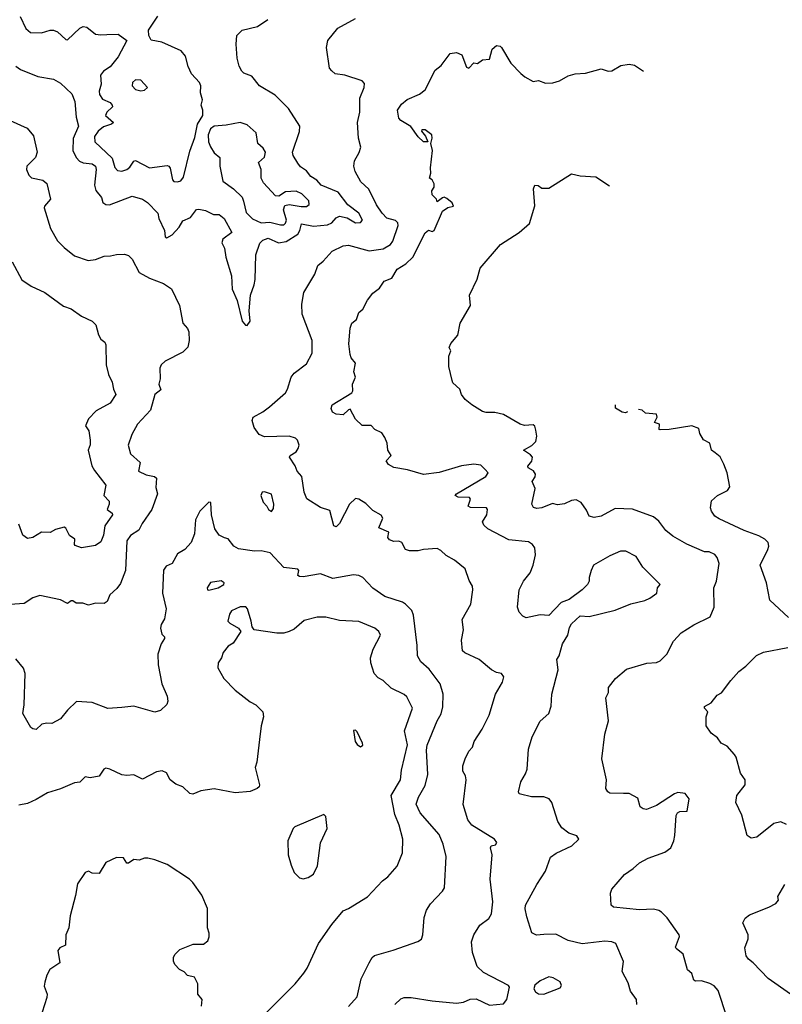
# Model space of a CAD drawing. Extents: x 1863017 to 1989460, y 394564 to 532820.
# Tile 179 of 213: x 1963070 to 1967443, y 496747 to 502395. Entities that reach past the tile are written whole.
import ezdxf

# ---------------------------------------------------------------- set-up
doc = ezdxf.new("R2010")
doc.units = 0

msp = doc.modelspace()

# ---------------------------------------------------------------- linework, layer by layer
at = {"layer": '0CON10XD'}
for points in [[(1963047.8, 502127.8), (1963075, 502108.6), (1963175, 502069.2), (1963263.2, 502053.2), (1963305, 502030), (1963369.1, 501969.1), (1963385.6, 501925), (1963394.4, 501835), (1963407.5, 501785), (1963376.6, 501713.4), (1963374.7, 501645), (1963394.3, 501604.3), (1963412.9, 501582.9), (1963435, 501574.1), (1963485, 501568.8), (1963504, 501555), (1963508.1, 501535), (1963499.5, 501445), (1963507.6, 501415), (1963539.5, 501375), (1963546.9, 501346.9), (1963565, 501334.5), (1963585, 501332.5), (1963715, 501382.5), (1963775, 501365.6), (1963803, 501347), (1963862, 501285), (1963868.9, 501255), (1963900.8, 501185), (1963905, 501150), (1963913.9, 501143.9), (1963945, 501160), (1963984.4, 501205), (1964005, 501241.4), (1964050, 501260), (1964085, 501305.6), (1964098.3, 501308.3), (1964135, 501300), (1964182.3, 501277.7), (1964215, 501277.5), (1964242.9, 501255), (1964286.7, 501175), (1964235.7, 501135), (1964229.4, 501115), (1964243.9, 501083.9), (1964252.1, 501032.1), (1964284.2, 500925), (1964289.5, 500849.5), (1964318, 500785), (1964346.7, 500665), (1964365, 500642.5), (1964375, 500640), (1964391.2, 500665), (1964386, 500725), (1964392.9, 500815), (1964415.4, 500874.6), (1964420.5, 500905), (1964424.3, 501045.7), (1964447.9, 501112.1), (1964465, 501130.5), (1964495, 501142.5), (1964555, 501115.8), (1964598.3, 501121.7), (1964665.5, 501164.5), (1964677.2, 501185), (1964685.3, 501224.7), (1964755, 501210.6), (1964835, 501218.1), (1964860.4, 501229.6), (1964885, 501259.2), (1964905, 501268.2), (1964947.6, 501257.6), (1964995, 501230), (1965025, 501232.2), (1965035.6, 501245), (1965015.3, 501285.3), (1964952.3, 501332.3), (1964896.2, 501405), (1964798.2, 501445), (1964775, 501473.6), (1964739.5, 501495), (1964715, 501527.5), (1964680.7, 501550.7), (1964665, 501571.2), (1964639.2, 501615), (1964634.4, 501635), (1964675.6, 501754.4), (1964677.1, 501785), (1964610.8, 501885), (1964535, 501961.4), (1964445, 502015.7), (1964401.7, 502071.7), (1964355, 502088.6), (1964345, 502100), (1964327.9, 502127.9), (1964317.8, 502175), (1964312, 502255), (1964315.9, 502304.1), (1964345.8, 502334.2), (1964434.4, 502355.6), (1964492.5, 502395)], [(1963073.6, 502413.6), (1963105, 502344.4), (1963132.2, 502322.3), (1963195, 502319.6), (1963245, 502335.5), (1963265, 502335.5), (1963287.5, 502325), (1963335, 502282), (1963345, 502280), (1963415, 502346), (1963435, 502356.2), (1963455, 502351.2), (1963505, 502311.9), (1963535, 502307.1), (1963570.5, 502310.5), (1963635, 502312.5), (1963683.8, 502275), (1963635, 502182.2), (1963589.4, 502125), (1963550, 502100), (1963533.7, 502076.3), (1963537.8, 502025), (1963526.1, 501985), (1963527.7, 501965), (1963545, 501938.1), (1963589, 501919), (1963600.8, 501905), (1963601.8, 501895), (1963569.6, 501865), (1963562.9, 501845), (1963607.3, 501805), (1963597.5, 501795), (1963550.4, 501779.6), (1963520.2, 501755), (1963500, 501725), (1963500.9, 501695), (1963600.8, 501600.8), (1963616.5, 501546.5), (1963630.7, 501530.7), (1963655, 501526.8), (1963685, 501534.7), (1963701.5, 501548.5), (1963725, 501583.5), (1963735, 501587.5), (1963815, 501544.3), (1963915, 501558.7), (1963925, 501555.5), (1963932.7, 501542.7), (1963946.5, 501476.5), (1963955, 501467.5), (1963975, 501464.3)], [(1963975, 501464.3), (1963995, 501470), (1964009.1, 501490.9), (1964045, 501640), (1964075, 501720), (1964090, 501795), (1964121.2, 501845), (1964121.2, 501875), (1964111.4, 501905), (1964118.6, 501935), (1964107.5, 501975), (1964108.8, 502015), (1964102, 502035), (1964056, 502085), (1964035.6, 502125.6), (1964020.8, 502185), (1963996.9, 502216.9), (1963885, 502265.8), (1963825, 502278), (1963811.4, 502305), (1963808.8, 502335), (1963863.3, 502415)], [(1965221.9, 496745), (1965255, 496777.5), (1965275, 496785.7), (1965315, 496786.9), (1965435, 496766.9), (1965575, 496754.4), (1965615, 496759.2), (1965653, 496777), (1965688.8, 496778.8), (1965765, 496742), (1965845, 496748.8), (1965863.8, 496775), (1965880, 496845), (1965872.5, 496855), (1965729.1, 496929.1), (1965694.5, 496964.5), (1965667.5, 497045), (1965662, 497105), (1965674, 497145), (1965709.7, 497200.3), (1965760, 497240), (1965775.6, 497265), (1965783.1, 497335), (1965768.1, 497465), (1965779.4, 497605), (1965770, 497645), (1965774.1, 497655.9), (1965799.2, 497660.8), (1965806.2, 497675), (1965793.3, 497695), (1965662.9, 497775), (1965640, 497805), (1965613.2, 497893.2), (1965630.8, 498035), (1965627.3, 498057.3), (1965611.2, 498085), (1965610.6, 498115), (1965624.6, 498155.4), (1965645, 498198.8), (1965667.5, 498222.5), (1965675.6, 498255), (1965722.5, 498325), (1965762.5, 498405), (1965799.2, 498525), (1965839.2, 498595), (1965846.1, 498626.1), (1965834, 498644), (1965805, 498650), (1965775, 498666.2), (1965704.2, 498725), (1965622.1, 498762.1), (1965610, 498775), (1965604, 498835), (1965615.7, 498895), (1965608.1, 498955), (1965657, 499043), (1965668.6, 499125), (1965667.5, 499145), (1965647.9, 499177.9), (1965625.6, 499245.6), (1965563.8, 499295), (1965515, 499322.2), (1965485, 499350.8), (1965465, 499360.8), (1965385, 499355.7), (1965355, 499347.5), (1965305, 499348), (1965282.5, 499355), (1965262.5, 499395), (1965245, 499403.8), (1965215, 499401.9), (1965190.3, 499410.3), (1965182, 499425), (1965186.2, 499455), (1965130.5, 499480.5), (1965152.5, 499535), (1965143.3, 499553.3), (1965095, 499579.4), (1965055, 499619.4), (1965015, 499644.3), (1964995, 499648.1), (1964961.8, 499615), (1964905, 499504.4), (1964885, 499486.2), (1964871.9, 499491.9), (1964848.6, 499578.6), (1964795, 499597.5), (1964717.3, 499647.3), (1964702.2, 499685), (1964687.5, 499775), (1964662.2, 499805), (1964650, 499835), (1964616.8, 499885), (1964622.1, 499895), (1964655, 499916.9), (1964667.7, 499935), (1964672.5, 499955), (1964663, 499983), (1964651.2, 499995), (1964615, 500006.2), (1964475, 500001.4), (1964444, 500015), (1964414.2, 500055), (1964404, 500095), (1964408.8, 500115), (1964465, 500146), (1964502, 500175), (1964594.3, 500255), (1964606.1, 500276.1), (1964626.2, 500345), (1964645, 500366.7), (1964715, 500420), (1964748.3, 500481.7), (1964746.7, 500555), (1964689.5, 500705), (1964687.3, 500762.7), (1964700.5, 500829.5), (1964762.5, 500935), (1964780, 500985), (1964811.2, 501008.8), (1964862.6, 501067.4), (1964925, 501098.1), (1964955, 501101.1), (1965075, 501068.4), (1965155, 501079.6), (1965196.4, 501105), (1965210.7, 501125), (1965240.5, 501215), (1965238.8, 501228.8), (1965225, 501243.3), (1965175, 501257.3), (1965148.2, 501285), (1965116.4, 501333.6), (1965072, 501422), (1965027.1, 501465), (1964993.2, 501523.2), (1964985.8, 501555), (1964990, 501585), (1965017.9, 501632.1), (1965025.6, 501664.4), (1965013.5, 501715), (1965007.3, 501805), (1965020.4, 501865), (1965021.2, 501945), (1965045.6, 502005), (1965048.3, 502028.3), (1965034.3, 502044.3), (1964935, 502077.5), (1964880, 502085), (1964860.7, 502100.7), (1964847, 502117), (1964830, 502235), (1964836.7, 502275), (1964894.3, 502345.7), (1964995, 502402)], [(1966610, 496745), (1966606.7, 496775), (1966573, 496823), (1966559.5, 496869.5), (1966524.4, 496935), (1966532.9, 496992.9), (1966488, 497095), (1966465.4, 497105.4), (1966425, 497109.1), (1966295, 497093.1), (1966215, 497113.3), (1966145, 497150), (1966075, 497147.5), (1966034.2, 497144.2), (1966007.7, 497157.7), (1965978.8, 497248.8), (1965968.6, 497295), (1965971.4, 497315), (1966035.6, 497434.4), (1966085, 497510), (1966115, 497590), (1966145.8, 497614.2), (1966236.7, 497655), (1966277.5, 497695), (1966265, 497712.5), (1966218.8, 497728.8), (1966178.3, 497758.3), (1966155.7, 497795.7), (1966121.4, 497905), (1966106, 497925), (1966075, 497937.3), (1966005, 497937.5), (1965941.7, 497951.7), (1965934, 497954), (1965930, 497965), (1965945, 498022.5), (1965971.7, 498068.3), (1965980, 498095), (1965988.7, 498211.3), (1966008.3, 498281.7), (1966055, 498371.2), (1966105.4, 498414.6), (1966117.6, 498457.6), (1966121.1, 498525), (1966157.9, 498665), (1966151.4, 498725), (1966164.4, 498745.6), (1966182.2, 498815), (1966214.4, 498865), (1966222.6, 498907.4), (1966235, 498930), (1966284.5, 498975.5), (1966335, 498970.8), (1966485, 499007.1), (1966575.6, 499044.4), (1966655, 499062.9), (1966684.3, 499075.7), (1966723.8, 499105), (1966727.5, 499135), (1966742.5, 499155), (1966644.4, 499254.4), (1966605, 499316), (1966547, 499347), (1966515, 499345.7), (1966455, 499320), (1966361.2, 499265), (1966347.5, 499235), (1966335.7, 499195), (1966336.7, 499175), (1966326.7, 499155), (1966296.1, 499123.9), (1966220.5, 499069.5), (1966175, 499052.5), (1966105, 498978), (1966055, 498981.4), (1965975, 498964.3), (1965955, 498973.8), (1965935, 498996.7), (1965925.7, 499025), (1965933.9, 499123.9), (1965960, 499175), (1965997.6, 499222.4), (1966014.6, 499265.4), (1966028.5, 499325), (1966024.6, 499364.6), (1966010, 499385), (1965988.9, 499398.9), (1965875, 499411.6), (1965755, 499473.5), (1965732, 499495), (1965724.2, 499515), (1965748.9, 499555), (1965752.5, 499585), (1965746.7, 499595), (1965655, 499597.1), (1965642, 499605), (1965656, 499645), (1965650, 499655), (1965585, 499655.5), (1965568.1, 499665), (1965574.8, 499675.2), (1965744, 499775), (1965755.8, 499795), (1965740, 499815), (1965715, 499840), (1965675, 499845.8), (1965604.5, 499835.5), (1965475, 499797.5), (1965386.1, 499786.1), (1965295, 499812), (1965216.1, 499826.1), (1965185, 499842.5), (1965172.5, 499865), (1965200, 499895), (1965181.2, 499925), (1965178, 499965), (1965165, 499997.5), (1965146.7, 500025), (1965107.5, 500045), (1965085, 500066.7), (1965035, 500067.5), (1964995, 500102.5), (1964965, 500160), (1964955, 500157.5), (1964925, 500127.5), (1964885, 500131.2), (1964864, 500144), (1964856.2, 500165), (1964862.5, 500185), (1964975, 500253.8), (1964981.4, 500265), (1964979.4, 500305), (1964995.6, 500345), (1964985.7, 500375), (1964996, 500425), (1964972, 500455), (1964965.8, 500475), (1964958, 500535), (1964964.4, 500625), (1964975, 500653.3), (1965001.2, 500675), (1965014.3, 500715.7), (1965038.8, 500735), (1965064.4, 500785.6), (1965095, 500826.7), (1965133.3, 500855), (1965160, 500895), (1965205, 500911.4), (1965235, 500964.2), (1965285.5, 500994.5), (1965325, 501033.1), (1965395, 501172), (1965415, 501186.7), (1965435, 501180), (1965446.2, 501185), (1965494.2, 501295.8), (1965525, 501316.7), (1965557.5, 501325), (1965550, 501345), (1965519.7, 501369.7), (1965505, 501376.2), (1965495, 501373.8), (1965465, 501350), (1965460, 501365), (1965435, 501390), (1965433.8, 501413.8), (1965447.5, 501435), (1965447, 501453), (1965436.4, 501476.4), (1965420, 501485), (1965428.8, 501515), (1965425.8, 501545), (1965437.1, 501645), (1965428.8, 501685), (1965436.2, 501715), (1965433.3, 501735), (1965395, 501763.3), (1965376.7, 501763.3), (1965374.2, 501755), (1965397, 501727), (1965410, 501695), (1965385, 501694.6), (1965355, 501722.3), (1965312.8, 501782.8), (1965256.1, 501816.1), (1965245, 501830), (1965236.7, 501875), (1965259.5, 501910.5), (1965293, 501937), (1965362.7, 501967.3), (1965395, 501993.3), (1965453.3, 502105), (1965487.7, 502132.3), (1965539.3, 502200.7), (1965575, 502206.7), (1965605, 502192.5), (1965631.7, 502121.7), (1965645, 502117.5), (1965675, 502147.5), (1965695, 502143.3), (1965725, 502164), (1965765, 502168.8), (1965778.8, 502225), (1965805, 502246.7), (1965825, 502243.3), (1965833.3, 502235), (1965886.7, 502145), (1965945, 502086.7), (1965966.4, 502066.4), (1966015, 502040), (1966045, 502046.7), (1966085, 502031.2), (1966128.3, 502031.7), (1966165, 502043.8), (1966215, 502073.3), (1966255.9, 502084.1), (1966315, 502088), (1966405, 502112.5), (1966445, 502100), (1966465, 502101.2), (1966518.3, 502131.7), (1966565, 502138.8), (1966595, 502133.3), (1966646.9, 502098.7)], [(1963765, 501987.5), (1963785, 501991.2), (1963802.5, 502005), (1963765, 502048.1), (1963735, 502049.5), (1963717.5, 502035), (1963715.6, 502015), (1963734.2, 501995), (1963765, 501987.5)], [(1963015, 501817.5), (1963112.3, 501772.3), (1963148.7, 501728.7), (1963170.8, 501635), (1963161.4, 501605), (1963110.8, 501555), (1963109.2, 501535), (1963123.4, 501503.4), (1963137.9, 501487.9), (1963202.5, 501475), (1963226, 501455), (1963247.1, 501365), (1963213.3, 501325), (1963211.5, 501315), (1963246.4, 501196.4), (1963287, 501127), (1963325, 501088), (1963385, 501040.8), (1963463.6, 501013.6), (1963505, 501019.4), (1963555, 501038.6), (1963590.6, 501039.4), (1963625, 501048.6), (1963670.5, 501050.5), (1963695, 501042), (1963715, 501021.2), (1963755.8, 500945), (1963815, 500912.7), (1963895, 500881.5), (1963940.3, 500850.3), (1963985.8, 500755), (1964006.2, 500655), (1964032.7, 500622.7), (1964039.2, 500605), (1964042, 500555), (1964034.2, 500515.8), (1964005, 500488), (1963904.6, 500435.4), (1963880.8, 500415), (1963873.3, 500395), (1963875.5, 500335.5), (1963868.5, 500305), (1963878.9, 500271.1), (1963845.8, 500245), (1963820, 500155), (1963745.6, 500075), (1963712.9, 500015), (1963692.9, 499955), (1963706, 499905), (1963760.8, 499855), (1963750.8, 499805), (1963796.2, 499785), (1963843.3, 499775), (1963854, 499765), (1963850.8, 499710.8), (1963860, 499675), (1963828, 499585), (1963771.9, 499505), (1963753.4, 499466.6), (1963705, 499436.9), (1963684.5, 499405.5), (1963677.3, 499235), (1963648.6, 499161.4), (1963628, 499132), (1963587.5, 499095), (1963572.3, 499057.7), (1963555, 499046.2), (1963505, 499048), (1963465, 499035.6), (1963432.9, 499047.1), (1963395, 499048.8), (1963375, 499061.2), (1963365, 499061.2), (1963345, 499046.7), (1963305, 499067.5), (1963185, 499092.5), (1963145, 499079.4), (1963095, 499045.8), (1963015, 499040)], [(1964565, 501217.5), (1964585, 501218.9), (1964595, 501227.5), (1964601.1, 501245), (1964583.8, 501305), (1964590.5, 501329.5), (1964615, 501334.4), (1964685, 501323.1), (1964714.2, 501324.2), (1964730, 501335), (1964729.2, 501355), (1964687.5, 501395), (1964655, 501411.5), (1964595, 501406.9), (1964556.9, 501383.1), (1964538, 501385), (1964469, 501459), (1964454.7, 501485), (1964454.6, 501535), (1964440, 501575), (1964474.6, 501605.4), (1964480, 501635), (1964467.2, 501657.3), (1964435.6, 501685), (1964425.8, 501745), (1964375, 501792.5), (1964335, 501805.6), (1964255, 501790), (1964185, 501784.4), (1964165, 501768.1), (1964150.4, 501735), (1964152.9, 501695), (1964165, 501665.7), (1964185, 501631.4), (1964217.5, 501605), (1964217.5, 501555), (1964235, 501468.1), (1964295.5, 501425), (1964346.1, 501376.1), (1964354.3, 501354.3), (1964368, 501288), (1964405, 501251.8), (1964455, 501230.5), (1964505, 501233.5), (1964565, 501217.5)], [(1967125.7, 496675), (1967076.4, 496826.4), (1967052.7, 496852.7), (1967027, 496867), (1966980.9, 496880.9), (1966945, 496879.2), (1966936.2, 496885), (1966924.4, 496924.4), (1966900, 496945), (1966875.8, 497035), (1966835, 497066.7), (1966831.4, 497075), (1966854, 497135), (1966851.2, 497145), (1966783, 497243), (1966750.8, 497275), (1966735, 497285.6), (1966705, 497292.2), (1966625, 497288.5), (1966475, 497303.5), (1966462.5, 497315), (1966458.8, 497385), (1966465, 497406.7), (1966537.9, 497492.1), (1966588, 497525), (1966625, 497558.6), (1966675, 497585.6), (1966770.3, 497619.7), (1966803.8, 497645), (1966822, 497685), (1966828, 497715), (1966835, 497830), (1966842.5, 497845), (1966856.7, 497853.3), (1966897.5, 497855), (1966910, 497925), (1966887, 497957), (1966845, 497961.2), (1966825, 497954), (1966722.5, 497887.5), (1966665, 497864.5), (1966645, 497867.8), (1966628.9, 497878.9), (1966615, 497928.6), (1966565, 497955.7), (1966533.2, 497956.8), (1966455, 497958.8), (1966442.5, 497965), (1966431.2, 497985), (1966436, 498035), (1966408.8, 498155), (1966426.4, 498296.4), (1966446.6, 498373.4), (1966431.4, 498505), (1966446, 498535), (1966447.5, 498565), (1966486.7, 498615), (1966550.5, 498669.5), (1966666.9, 498703.1), (1966722.1, 498707.9), (1966743.2, 498716.8), (1966782, 498755), (1966820.3, 498829.7), (1966863.2, 498876.8), (1966935.6, 498924.4), (1967030.3, 498969.7), (1967052.9, 499025), (1967051.1, 499135), (1967065.6, 499174.4), (1967081.9, 499275), (1967070.3, 499310.3), (1967056.2, 499326.2), (1967025, 499342.9), (1966996.7, 499343.3), (1966896.1, 499386.1), (1966815, 499433.1), (1966775.7, 499465), (1966735, 499517.5), (1966703.9, 499543.9), (1966585, 499587.8), (1966485, 499591.9), (1966405, 499546.2), (1966365, 499540), (1966335, 499547.5), (1966320.7, 499580.7), (1966290, 499625), (1966260.7, 499640.7), (1966235, 499636.2), (1966195, 499618), (1966155, 499612), (1966125, 499618.8), (1966065, 499595.7), (1966035, 499591.4), (1966017, 499597), (1966008, 499615), (1966026, 499705), (1966008.8, 499745), (1966026.8, 499773.2), (1966027.7, 499787.7), (1966017.6, 499807.6), (1965986.7, 499825), (1965983.8, 499833.8), (1966006.9, 499863.1), (1966010, 499885), (1965999, 499899), (1965959.2, 499925), (1966008, 499952), (1966029.2, 499975), (1966036, 500005), (1966030.7, 500040.7), (1966023.6, 500063.6), (1966015, 500070), (1965965, 500068), (1965940, 500075), (1965845, 500129.5), (1965795, 500142.5), (1965745, 500141.9), (1965725, 500148), (1965663.3, 500185), (1965625, 500216.7), (1965604.1, 500244.1), (1965593.3, 500275), (1965555, 500312.5), (1965550, 500325), (1965532, 500405), (1965531.2, 500465), (1965543.3, 500495), (1965533.3, 500515), (1965542.1, 500537.9), (1965583.3, 500585), (1965596.7, 500655), (1965655.7, 500755), (1965650, 500815), (1965694.4, 500905.6), (1965711.3, 500968.7), (1965826.7, 501105), (1965935, 501173.3), (1965993.6, 501226.4), (1966023.6, 501326.4), (1966016.9, 501425), (1966024.2, 501445.8), (1966044.2, 501444.2), (1966065, 501427.5), (1966105, 501427.5), (1966235, 501510), (1966285, 501500), (1966375, 501493.3), (1966453.1, 501441.3)], [(1963027.5, 501005), (1963081.9, 500901.9), (1963135.5, 500865.5), (1963215, 500830.8), (1963321.7, 500751.7), (1963365, 500736.2), (1963425, 500693.3), (1963485.8, 500665.8), (1963506.7, 500645), (1963522.5, 500587.5), (1963535, 500562.5), (1963557.5, 500545), (1963565, 500530), (1963565.8, 500415), (1963578.7, 500358.7), (1963600, 500315), (1963607.5, 500275), (1963620.8, 500245), (1963589.4, 500195), (1963509.5, 500150.5), (1963464.2, 500105), (1963448, 500065), (1963466, 500036), (1963475, 499983.3), (1963475, 499956.7), (1963463.8, 499925), (1963484.5, 499835), (1963498.6, 499808.6), (1963564.3, 499725), (1963552.5, 499665), (1963583, 499633), (1963584.2, 499615), (1963571.2, 499585), (1963600, 499565), (1963602, 499555), (1963558.6, 499491.4), (1963551.5, 499438.5), (1963535, 499398.8), (1963505, 499378.1), (1963425, 499365.8), (1963388.8, 499378.8), (1963383.8, 499385), (1963385.6, 499415.6), (1963356.6, 499436.6), (1963335, 499477.5), (1963325, 499483.8), (1963275, 499470), (1963244.2, 499454.2), (1963195, 499454.3), (1963145, 499424), (1963115, 499418), (1963087.9, 499437.9), (1963065, 499502)], [(1966556.5, 500144.7), (1966545, 500139.5), (1966525, 500144.3), (1966486.9, 500166.9), (1966487.8, 500185.3)], [(1967478.8, 498965), (1967372, 499065), (1967352.9, 499165), (1967316.7, 499265), (1967360, 499355), (1967365.6, 499375), (1967362.5, 499395), (1967344, 499415), (1967308.8, 499435), (1967224, 499464), (1967081.7, 499531.7), (1967057.3, 499547.3), (1967037.5, 499575), (1967032.5, 499595), (1967037.5, 499635), (1967072.5, 499665), (1967130, 499695), (1967142, 499715), (1967126.7, 499795), (1967108.9, 499845), (1967087.2, 499887.2), (1967059.4, 499909.4), (1967036.7, 499925), (1967027.5, 499965), (1966992.5, 499985), (1966971.2, 500021.2), (1966965, 500050), (1966925, 500065.7), (1966794.5, 500044.5), (1966742.3, 500042.3), (1966737.5, 500045), (1966740, 500075), (1966710, 500085), (1966726.7, 500115), (1966722.5, 500132.5), (1966658.3, 500138.3), (1966640, 500155), (1966618.7, 500158)], [(1964515, 499573.3), (1964525, 499590), (1964526.9, 499615), (1964513.8, 499673.8), (1964475, 499686.2), (1964460, 499685), (1964453.6, 499666.4), (1964466.4, 499626.4), (1964487.5, 499605), (1964497.5, 499585), (1964515, 499573.3)], [(1964956.5, 496733.5), (1965005, 496790), (1965027.9, 496892.1), (1965074, 496985), (1965090.8, 497015), (1965105, 497027.1), (1965212.4, 497057.6), (1965353, 497107), (1965375, 497120), (1965382.5, 497145), (1965390.5, 497245), (1965403.8, 497286.2), (1965426.6, 497323.4), (1965494, 497395), (1965505.8, 497415), (1965515.7, 497595), (1965499.4, 497665), (1965475, 497720), (1965367.1, 497845), (1965344.6, 497895), (1965356.8, 497935), (1965395, 498002), (1965410.4, 498065), (1965402.2, 498205), (1965406.7, 498233.3), (1965465, 498373.8), (1965487, 498413), (1965497.6, 498452.4), (1965499.4, 498525), (1965480.6, 498585), (1965419.2, 498669.2), (1965370.8, 498710.8), (1965350.6, 498745), (1965350, 498805), (1965328.7, 498978.7), (1965319.2, 499005), (1965283, 499043), (1965264.6, 499054.6), (1965165, 499085.6), (1965095, 499133.1), (1965037.5, 499195), (1965015, 499207.1), (1964985, 499211.4), (1964865, 499190), (1964795.4, 499215.4), (1964695, 499198.2), (1964675, 499200.6), (1964665.8, 499205.8), (1964671.2, 499235), (1964665, 499243.3), (1964585, 499252), (1964507.3, 499337.3), (1964455, 499348.4), (1964416.9, 499346.9), (1964325, 499360), (1964297.5, 499375), (1964265, 499416.7), (1964245, 499423.3), (1964215, 499438.8), (1964190, 499475), (1964169.4, 499555), (1964166.1, 499626.1), (1964155, 499627.5), (1964104, 499575), (1964078.6, 499525), (1964072, 499445), (1964053.8, 499395), (1964018, 499355), (1963975, 499330), (1963945, 499276), (1963909.5, 499260.5), (1963895, 499237.5), (1963890, 499105), (1963910.5, 499015), (1963901.2, 498958.8), (1963882, 498925), (1963878, 498905), (1963885, 498870), (1963900, 498855), (1963900, 498845), (1963880.8, 498815), (1963862.5, 498755), (1963864.3, 498695), (1963884.5, 498585), (1963915.8, 498514.2), (1963919.2, 498485), (1963914.2, 498465.8), (1963877.3, 498432.7), (1963845, 498423.5), (1963725, 498456.2), (1963655, 498449.5), (1963575, 498443.1), (1963485, 498478.8), (1963395.9, 498484.1), (1963343.8, 498435), (1963303.3, 498385), (1963255, 498358), (1963225, 498360), (1963197, 498353), (1963165, 498323.3), (1963145, 498326.7), (1963133.3, 498335), (1963088.8, 498415), (1963095.8, 498465), (1963102, 498645), (1963091.2, 498675), (1963048.7, 498728.7)], [(1964155, 499123.3), (1964209.2, 499135), (1964241.2, 499155), (1964243.3, 499165), (1964225.6, 499175.6), (1964165, 499165.6), (1964146.2, 499135), (1964147.5, 499125), (1964155, 499123.3)], [(1964487.9, 496702.1), (1964649.2, 496865), (1964699.2, 496925), (1964718.6, 496955), (1964783.8, 497096.2), (1964860, 497205), (1964925, 497283.8), (1964955, 497296), (1965065, 497363.3), (1965150, 497455), (1965181.2, 497478.8), (1965235, 497540), (1965265.7, 497615), (1965268.1, 497695), (1965247.1, 497775), (1965221.8, 497835), (1965200.6, 497945), (1965254.7, 498035), (1965260.6, 498089.4), (1965293.8, 498235), (1965276.6, 498315), (1965322.5, 498445), (1965290.7, 498510.7), (1965275, 498524.2), (1965201.1, 498561.1), (1965155, 498604), (1965125, 498620), (1965103.8, 498645), (1965083.3, 498705), (1965081.2, 498735), (1965096.7, 498785), (1965140, 498865), (1965130, 498885), (1965106.7, 498905), (1965015, 498942.9), (1964905, 498948.1), (1964825, 498966.7), (1964776.8, 498966.8), (1964701.7, 498948.3), (1964645, 498899.4), (1964615.4, 498884.6), (1964585, 498875.6), (1964545, 498875.6), (1964415, 498895.7), (1964402.4, 498912.4), (1964398.5, 498945), (1964376.7, 499015), (1964366.3, 499026.3), (1964335, 499026.4), (1964285, 499003.8), (1964273.6, 498985), (1964264.5, 498944.5), (1964275, 498932.5), (1964325, 498904), (1964338, 498885), (1964295, 498818.8), (1964265, 498800.8), (1964237.5, 498765), (1964227.1, 498735), (1964207.5, 498705), (1964207, 498677), (1964241.4, 498615), (1964305, 498549.2), (1964391.3, 498481.3), (1964425, 498464.2), (1964464.2, 498425), (1964468.6, 498395), (1964454.4, 498345), (1964445.5, 498265.5), (1964430, 498135), (1964421.1, 498105), (1964446, 498005), (1964443.8, 497995), (1964431.2, 497985), (1964392.1, 497967.9), (1964305, 497960.4), (1964185, 497983.3), (1964108.8, 497971.2), (1964062.3, 497952.3), (1964045, 497956.2), (1964005, 497993.8), (1963965, 498010), (1963934, 498034), (1963912.5, 498075), (1963886.4, 498086.4), (1963855, 498081.2), (1963775, 498038.8), (1963724, 498064), (1963685, 498059.2), (1963655, 498062.9), (1963586.6, 498096.6), (1963565, 498101.4), (1963551.9, 498095), (1963525, 498055.8), (1963475, 498046), (1963445, 498052.5), (1963415, 498022), (1963385, 498017.5), (1963305, 497983.1), (1963229.1, 497960.9), (1963165, 497921.4), (1963115, 497899.4), (1963065, 497890)], [(1967468.3, 497778.3), (1967435, 497793.3), (1967395, 497783.8), (1967297.5, 497705), (1967265, 497700), (1967242, 497715), (1967211.4, 497831.4), (1967177.1, 497905), (1967182.5, 497945), (1967230, 498005), (1967231.2, 498035), (1967203.2, 498073.2), (1967178, 498165), (1967169.1, 498179.1), (1967128, 498228), (1967092.5, 498245), (1967072.5, 498275), (1967035, 498302.5), (1967006.7, 498345), (1967007.5, 498395), (1967016.7, 498425), (1966996.7, 498445), (1966996.7, 498455), (1967035, 498476.7), (1967070.7, 498519.3), (1967095, 498533.3), (1967148.8, 498605), (1967195, 498656.2), (1967235, 498686.2), (1967295, 498747.5), (1967335, 498767.1), (1967476.1, 498793.9)], [(1965025, 498224), (1965037.3, 498232.7), (1965035.5, 498245), (1965005, 498310), (1964995, 498320), (1964985, 498317.5), (1964994.5, 498255), (1965005, 498237.5), (1965025, 498224)], [(1964695, 497466.7), (1964725, 497473.8), (1964755, 497493.3), (1964778.8, 497541.2), (1964796, 497674), (1964832.5, 497755), (1964825.7, 497825), (1964815, 497835.6), (1964647.5, 497765), (1964638, 497755), (1964608.8, 497685), (1964610, 497605), (1964626.2, 497545), (1964645, 497502.5), (1964675, 497473.3), (1964695, 497466.7)], [(1964113, 496737), (1964117.5, 496775), (1964092.5, 496805), (1964092.5, 496865), (1964071.7, 496901.7), (1964033, 496913), (1964013, 496933), (1963987, 496947), (1963960, 496975), (1963952.5, 496995), (1963953, 497017), (1963962.5, 497035), (1963989.3, 497060.7), (1964065, 497092.5), (1964125, 497092.5), (1964148.3, 497111.7), (1964156.4, 497133.6), (1964156.7, 497155), (1964146.7, 497185), (1964147, 497297), (1964115, 497373.3), (1964063.8, 497445), (1964044.3, 497464.3), (1963915, 497548), (1963845, 497575.8), (1963805, 497585.8), (1963785, 497585.8), (1963755.8, 497574.2), (1963725, 497578.5), (1963695, 497556), (1963685, 497556), (1963665, 497588), (1963625, 497589.2), (1963565, 497561.2), (1963525, 497496.7), (1963485, 497498.8), (1963465, 497510), (1963445, 497503.3), (1963401.2, 497438.8), (1963390.7, 497370.7), (1963359.2, 497255), (1963351.4, 497185), (1963335.6, 497145), (1963333.8, 497086.2), (1963300, 497070), (1963288.6, 497055), (1963299.6, 496985), (1963243.8, 496946.2), (1963226.7, 496915), (1963214.5, 496874.5), (1963210.5, 496850.5), (1963227.8, 496805), (1963225.6, 496785), (1963159.4, 496575)], [(1967491.2, 496805), (1967363.1, 496895), (1967276, 496985), (1967248.8, 497005), (1967236, 497025), (1967228.3, 497071.7), (1967247.5, 497122.5), (1967248, 497145), (1967216.7, 497215), (1967229.7, 497240.3), (1967255, 497260), (1967366.6, 497303.4), (1967406.7, 497325), (1967421.2, 497345), (1967417.5, 497365), (1967457.5, 497435)], [(1966075, 496804.2), (1966168.8, 496841.2), (1966176.7, 496855), (1966170, 496875), (1966129.1, 496899.1), (1966105, 496904), (1966055, 496882), (1966025, 496856.7), (1966018.8, 496835), (1966028.3, 496818.3), (1966045, 496806.2), (1966075, 496804.2)]]:
    msp.add_lwpolyline(points, dxfattribs=at)

doc.saveas('drawing.dxf')
